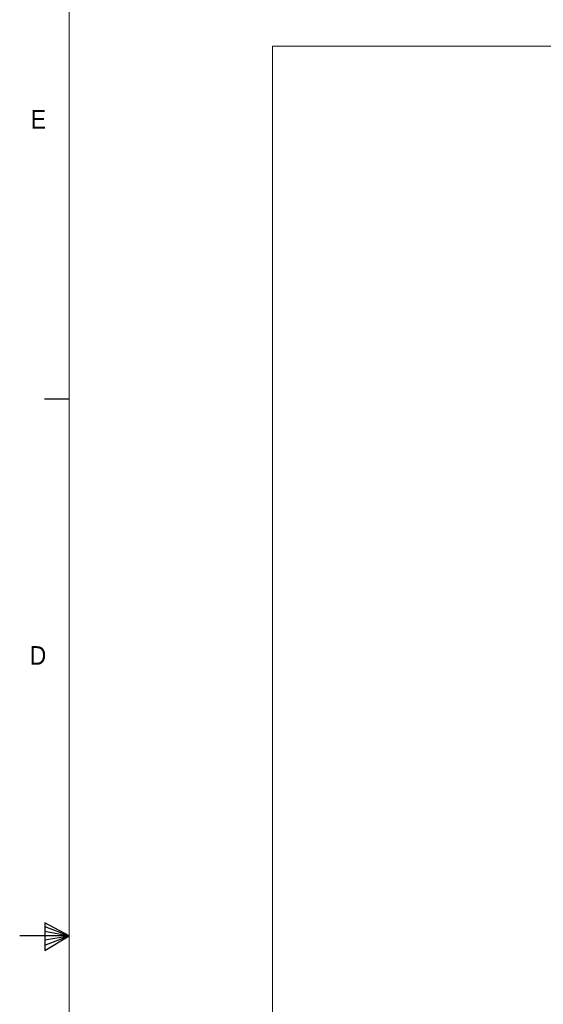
# Paper-space layout '6' of a CAD drawing. Header units: inches. Extents: x 2 to 174, y -5 to 135.
# Tile 3 of 26: x 2 to 23, y 66 to 105. Entities that reach past the tile are written whole.
import ezdxf

# ---------------------------------------------------------------- set-up
doc = ezdxf.new("R2010")
doc.units = ezdxf.units.IN
doc.header["$MEASUREMENT"] = 0
doc.layers.add('FORMAT', color=7, linetype='Continuous')
doc.styles.add('SLDTEXTSTYLE0', font='GOTHIC.TTF', dxfattribs={"width": 0.913})

psp = doc.layouts.new('6')

# ---------------------------------------------------------------- linework, layer by layer
at = {"layer": 'FORMAT', "lineweight": 0, "ltscale": 8}
psp.add_line((4.183, 133.285), (4.183, 3.285), dxfattribs=at)
at = {"layer": 'FORMAT', "color": 7, "lineweight": 0, "ltscale": 8}
for p, q in [((26.956, 104.186), (12.389, 104.186)), ((12.389, 104.186), (12.389, 41.535))]:
    psp.add_line(p, q, dxfattribs=at)
at = {"layer": 'FORMAT', "ltscale": 8}
for p, q in [((4.183, 89.949), (3.183, 89.949)), ((3.191, 68.809), (3.191, 67.699)), ((4.183, 68.285), (3.191, 68.809)), ((3.191, 68.661), (4.183, 68.285)), ((3.191, 68.47), (4.183, 68.285)), ((4.183, 68.285), (2.183, 68.285)), ((3.191, 67.699), (4.183, 68.285)), ((3.191, 67.917), (4.183, 68.285)), ((3.191, 68.131), (4.183, 68.285))]:
    psp.add_line(p, q, dxfattribs=at)

# ---------------------------------------------------------------- texts
at = {"layer": 'FORMAT', "color": 7, "ltscale": 8, "char_height": 0.75, "attachment_point": 1, "style": 'SLDTEXTSTYLE0'}
for s, insert in [('E', (2.633, 101.613)), ('D', (2.593, 79.979))]:
    psp.add_mtext(s, dxfattribs=dict(at, insert=insert))

doc.saveas('drawing.dxf')
